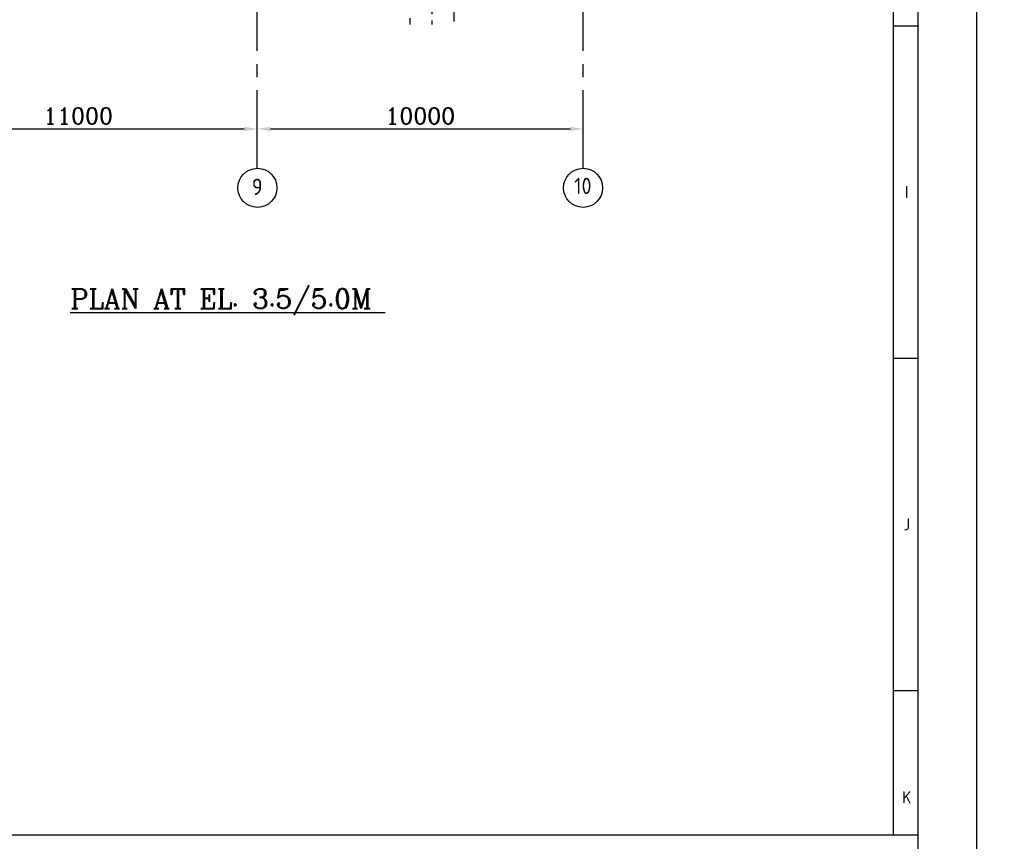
# Model space of a CAD drawing. Extents: x -7650383 to 4934791, y -114316 to 1826789.
# Tile 90 of 256: x 326438 to 356655, y 232725 to 257938. Entities that reach past the tile are written whole.
import ezdxf
from ezdxf.enums import TextEntityAlignment as Align

# ---------------------------------------------------------------- set-up
doc = ezdxf.new("R2010")
doc.units = 0
doc.header["$LTSCALE"] = 800
doc.header["$MEASUREMENT"] = 0
for name, pattern in [('0', [0]), ('CENTER', [2, 1.25, -0.25, 0.25, -0.25]), ('CENTER2', [1.125, 0.75, -0.125, 0.125, -0.125]), ('CONTINOUS', [0]), ('DASHED', [0.75, 0.5, -0.25])]:
    doc.linetypes.add(name, pattern=pattern)
doc.layers.get('0').update_dxf_attribs({"linetype": 'CONTINUOUS'})
for name, color, linetype in [('0-7-COL', 2, 'CENTER'), ('DIM', 4, 'CONTINUOUS'), ('GRID', 8, 'CENTER'), ('GT_5', 4, 'CONTINUOUS'), ('TEXT', 3, 'CONTINUOUS')]:
    doc.layers.add(name, color=color, linetype=linetype)
doc.styles.add('ROMANC', font='romanc')
doc.styles.add('ROMANS', font='ISO9.shx', dxfattribs={"width": 0.8})
doc.styles.add('S1', font='SIMPLEX.SHX', dxfattribs={"height": 200})
doc.styles.get("Standard").update_dxf_attribs({"font": 'ISO9'})
doc.dimstyles.new('STANDARD$0', dxfattribs={"dimtxt": 250, "dimasz": 200, "dimexe": 0, "dimexo": 0, "dimgap": 100, "dimtad": 1, "dimdec": 0, "dimzin": 0, "dimdsep": 46, "dimtxsty": 'S1', "dimcen": 0, "dimadec": 0, "dimazin": 0, "dimtfac": 1, "dimtdec": 0, "dimtmove": 2, "dimatfit": 3, "dimfxl": 1, "dimtolj": 1, "dimtzin": 0, "dimarcsym": 0})

# ---------------------------------------------------------------- blocks, each defined once
blk = doc.blocks.new('A$C731D3036')
for p, q in [((-37.8, 265.66), (-37.8, 1816.5)), ((-37.8, 633.66), (-26.68, 633.66)), ((-37.8, 482.47), (-26.68, 482.47)), ((-37.8, 331.28), (-26.68, 331.28)), ((-593.64, 265.66), (-26.68, 265.66))]:
    blk.add_line(p, q)
for points in [[(0, 1869.86), (-2643.59, 1869.86), (-2643.59, 0), (0, 0)], [(-26.68, 1843.18), (-2616.91, 1843.18), (-2616.91, 26.68), (-26.68, 26.68)]]:
    blk.add_lwpolyline(points, close=True)
for s, p in [('I', (-31.82, 558.07)), ('J', (-31.82, 406.88)), ('K', (-31.82, 282.71))]:
    blk.add_text(s, height=5.56).set_placement(p, align=Align.MIDDLE)
blk = doc.blocks.new('*D448')
at = {"layer": 'DIM', "linetype": 'Continuous', "lineweight": -2, "transparency": 16777216}
blk.add_line((322730, 253553), (322730, 254587), dxfattribs=at)
at = {"layer": 'DIM', "color": 4, "linetype": 'Continuous', "lineweight": -2, "transparency": 16777216}
blk.add_line((323130, 254587), (333330, 254587), dxfattribs=at)
at = {"layer": 'DIM', "color": 4, "linetype": 'Continuous', "transparency": 16777216}
for points in [[(323130, 254653), (323130, 254520), (322730, 254587)], [(333330, 254653), (333330, 254520), (333730, 254587)]]:
    blk.add_solid(points, dxfattribs=at)
at = {"layer": 'DIM', "linetype": 'Continuous', "transparency": 16777216, "insert": (328230, 254987), "char_height": 500, "attachment_point": 5, "style": 'ROMANC'}
blk.add_mtext('\\A1;11000', dxfattribs=at)
blk = doc.blocks.new('*D449')
at = {"layer": 'DIM', "color": 4, "linetype": 'Continuous', "lineweight": -2, "transparency": 16777216}
blk.add_line((334130, 254587), (343330, 254587), dxfattribs=at)
at = {"layer": 'DIM', "color": 4, "linetype": 'Continuous', "transparency": 16777216}
for points in [[(334130, 254653), (334130, 254520), (333730, 254587)], [(343330, 254653), (343330, 254520), (343730, 254587)]]:
    blk.add_solid(points, dxfattribs=at)
at = {"layer": 'DIM', "linetype": 'Continuous', "transparency": 16777216, "insert": (338730, 254987), "char_height": 500, "attachment_point": 5, "style": 'ROMANC'}
blk.add_mtext('\\A1;10000', dxfattribs=at)

msp = doc.modelspace()

# ---------------------------------------------------------------- linework, layer by layer
at = {"color": 3, "linetype": 'DASHED', "flags": 128}
for points in [[(334911.9, 267832.4), (337838.9, 267832.4), (339088.9, 267832.4), (339763.9, 267832.4), (339763.9, 257790.2)], [(335136.9, 267157.4), (338063.9, 267157.4), (339088.9, 267157.4), (339088.9, 267157.4), (339088.9, 257790.2)], [(334911.9, 266482.4), (338413.9, 266482.4), (338413.9, 266482.4), (338413.9, 266482.4), (338413.9, 257790.2)]]:
    msp.add_lwpolyline(points, dxfattribs=at)
at = {"layer": '0-7-COL', "color": 6, "linetype": 'Continuous'}
for centre in [(333733.6, 252778.4), (343727.6, 252778.4)]:
    msp.add_circle(centre, 600, dxfattribs=at)
at = {"layer": 'GRID', "linetype": 'CENTER2', "ltscale": 4}
for p, q in [((333730.1, 253378.4), (333730.1, 329477.2)), ((343730.1, 253378.4), (343730.1, 329492.1))]:
    msp.add_line(p, q, dxfattribs=at)

# ---------------------------------------------------------------- block references
at = {"color": 1, "linetype": 'CONTINOUS', "lineweight": 15, "xscale": 67.46500254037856, "yscale": 67.46500254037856, "zscale": 67.46500254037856}
msp.add_blockref('A$C731D3036', (355807.2, 215002.9), dxfattribs=at)

# ---------------------------------------------------------------- texts
at = {"layer": '0-7-COL', "color": 6, "linetype": 'Continuous', "style": 'ROMANS'}
for s, p in [('9', (333727.6, 252808.8)), ('10', (343721.7, 252837.4))]:
    msp.add_text(s, height=500, dxfattribs=at).set_placement(p, align=Align.MIDDLE)
at = {"layer": 'GT_5', "style": 'ROMANC'}
msp.add_text('%%UPLAN AT EL. 3.5/5.0M ', height=600, dxfattribs=at).set_placement((327986.8, 249074.8))
at = {"layer": 'TEXT', "color": 1, "linetype": '0', "ltscale": 0.3, "insert": (294494.5, 235965.8), "char_height": 750, "width": 11056.95, "attachment_point": 1, "rotation": 21.76896, "style": 'ROMANC'}
msp.add_mtext('\\pi1617.8;PROGRESSIVE \\P\\pi832.05;DTD. 07.01.2017', dxfattribs=at)

# ---------------------------------------------------------------- dimensions: what is measured, and where the dimension line sits
at = {"layer": 'DIM', "linetype": 'Continuous'}
for base, p1, p2, picture, middle in [((333730.1, 254586.7), (322730.1, 253553.1), (333730.1, 254586.7), '*D448', (328230.1, 254986.7)), ((343730.1, 254586.7), (333730.1, 254586.7), (343730.1, 254586.7), '*D449', (338730.1, 254986.7))]:
    dim = msp.add_linear_dim(base=base, p1=p1, p2=p2, dimstyle='STANDARD$0', override={"dimscale": 100, "dimtxt": 5, "dimasz": 4, "dimgap": 1.5, "dimtxsty": 'ROMANC', "dimclrd": 4, "dimclre": 256, "dimclrt": 256, "dimtix": 1}, dxfattribs=at)
    dim.commit()
    dim.dimension.update_dxf_attribs({"geometry": picture, "text_midpoint": middle})

doc.saveas('drawing.dxf')
